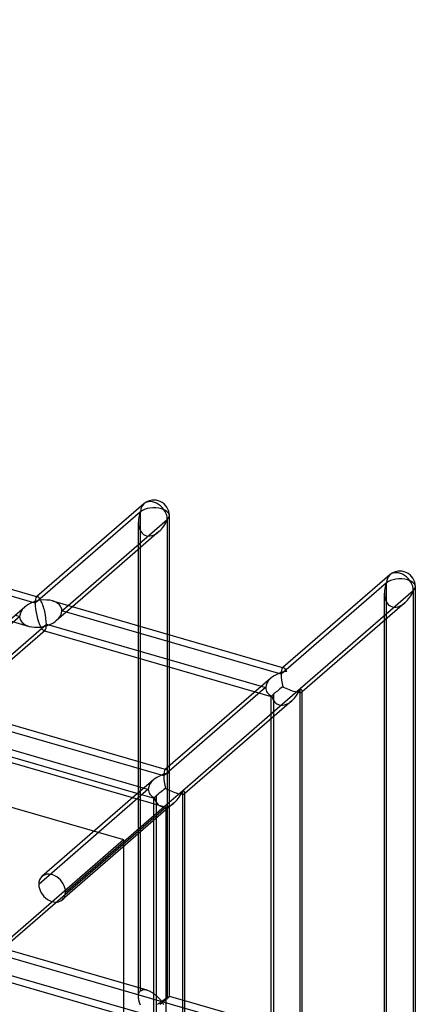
# Model space of a CAD drawing. Header units: millimetres. Extents: x -626 to 636, y -726 to 753.
# Tile 84 of 84: x 572 to 636, y 407 to 566. Entities that reach past the tile are written whole.
import ezdxf

# ---------------------------------------------------------------- set-up
doc = ezdxf.new("R2010")
doc.units = ezdxf.units.MM
doc.layers.add('MAIN-1', color=7, linetype='Continuous')
doc.layers.add('MAIN-2', color=7, linetype='Continuous')

msp = doc.modelspace()

# ---------------------------------------------------------------- linework, layer by layer
at = {"layer": 'MAIN-1'}
for p, q in [((-395.8, 725.53), (595.8, 439.28)), ((592.23, 488.27), (574.95, 473.31)), ((579.98, 471.86), (596.03, 485.76)), ((596.03, 485.76), (596.03, 467.23)), ((596.36, 467.13), (596.36, 486.38)), ((537.67, 484.08), (575.06, 473.28)), ((594.68, 483.79), (580.68, 471.66)), ((591.36, 468.58), (591.36, 480.91)), ((632.01, 476.79), (614.74, 461.83)), ((617.51, 458.43), (635.81, 474.28)), ((635.81, 474.28), (635.81, 394.77)), ((636.15, 395.4), (636.15, 474.9)), ((577.46, 472.59), (614.84, 461.8)), ((572.98, 471.61), (555.98, 456.88)), ((634.46, 472.3), (617.85, 457.91)), ((631.15, 397.21), (631.15, 469.43)), ((561.01, 455.43), (576.48, 468.83)), ((576.25, 467.83), (561.7, 455.23)), ((576.17, 467.76), (610.23, 457.93)), ((576.48, 468.83), (611.23, 458.8)), ((591.36, 446.67), (591.36, 463.37)), ((596.03, 462.03), (596.03, 445.63)), ((596.36, 445.92), (596.36, 461.93)), ((612.77, 460.12), (595.76, 445.4)), ((598.54, 441.99), (617.51, 458.43)), ((617.51, 378.92), (617.51, 458.43)), ((617.85, 380.57), (617.85, 457.97)), ((558.48, 456.16), (595.86, 445.37)), ((616.16, 456.45), (598.87, 441.48)), ((612.85, 380.63), (612.85, 453.58)), ((557.5, 452.4), (592.26, 442.36)), ((557.2, 451.33), (591.26, 441.49)), ((593.79, 443.69), (590.47, 440.82)), ((595.5, 439.36), (598.54, 441.99)), ((598.54, 362.49), (598.54, 441.99)), ((598.87, 364.14), (598.87, 441.54)), ((395.8, 266.07), (595.8, 439.28)), ((597.19, 440.02), (595.8, 438.82)), ((595.8, 439.28), (595.8, -552.32)), ((612.85, 403.94), (598.87, 407.98))]:
    msp.add_line(p, q, dxfattribs=at)
for centre, end in [((593.86, 486.38), 130.8971), ((633.65, 474.9), 130.8974)]:
    msp.add_arc(centre, 2.5, 359.9974, end, dxfattribs=at)
for centre, major_axis, ratio, start_param, end_param in [((593.86, 486.38), (1.64, -1.89), 0.75, 0.713724, 3.141672), ((593.86, 486.38), (-1.45, -3.17), 0.641742, 0.955177, 1.665859), ((593.86, 486.38), (-2.5, 0), 0.5, 2.617994, 3.141499), ((633.65, 474.9), (1.64, -1.89), 0.75, 0.713724, 3.141672), ((633.65, 474.9), (-1.45, -3.17), 0.641742, 0.955177, 1.665859), ((633.65, 474.9), (-2.5, 0), 0.5, 2.617994, 3.141499), ((575.56, 470.54), (3.38, 0.74), 0.615841, 1.436262, 2.291625), ((575.56, 470.54), (-0.6, 2.75), 0.249311, -0.722537, -0.13718), ((575.56, 470.54), (3.38, 0.74), 0.615841, 0.850904, 1.436262), ((575.56, 470.54), (-0.6, 2.75), 0.249311, -2.293334, -0.722537), ((575.56, 470.54), (-0.6, 2.75), 0.249311, -3.008767, -2.293334), ((615.35, 459.05), (-0.6, 2.75), 0.249311, -0.722537, -0.13718), ((615.35, 459.05), (3.38, 0.74), 0.615841, 1.436262, 2.291625), ((615.35, 459.05), (1.45, 3.17), 0.641742, -2.183302, -1.475734), ((615.35, 459.05), (2.49, -1.14), 0.208712, 0.103238, 0.618662), ((596.37, 442.62), (-0.6, 2.75), 0.249311, -0.722537, -0.13718), ((596.37, 442.62), (3.38, 0.74), 0.615841, 1.436262, 2.291625), ((596.37, 442.62), (1.45, 3.17), 0.641742, -2.183302, -1.475734), ((596.37, 442.62), (2.49, -1.14), 0.208712, 0.103238, 0.618662)]:
    msp.add_ellipse(centre, major_axis=major_axis, ratio=ratio, start_param=start_param, end_param=end_param, dxfattribs=at)
at = {"layer": 'MAIN-2'}
for p, q in [((-393.97, 717.78), (588.97, 434.03)), ((-319.9, 672.04), (634.9, 396.42)), ((598.87, 403.93), (-320.23, 669.25)), ((591.7, 487.01), (574.65, 472.24)), ((591.7, 409.61), (591.7, 487.01)), ((591.36, 480.91), (591.36, 485.3)), ((574.65, 472.24), (539.19, 482.48)), ((631.48, 475.53), (614.43, 460.76)), ((631.48, 398.12), (631.48, 475.53)), ((574.95, 473.31), (574.87, 473.24)), ((631.15, 469.43), (631.15, 473.82)), ((580.68, 471.66), (578.14, 469.47)), ((578.98, 470.99), (579.98, 471.86)), ((614.43, 460.76), (578.98, 470.99)), ((572.15, 470.08), (555.67, 455.81)), ((570.45, 469.41), (573.67, 468.48)), ((571.45, 470.28), (572.15, 470.08)), ((576.07, 467.79), (576.17, 467.76)), ((591.36, 463.37), (591.36, 468.58)), ((596.03, 467.23), (596.03, 462.03)), ((596.36, 461.93), (596.36, 467.13)), ((614.74, 461.83), (614.66, 461.76)), ((611.93, 458.59), (595.46, 444.33)), ((611.23, 458.8), (611.93, 458.59)), ((610.23, 457.93), (612.85, 457.17)), ((612.85, 453.58), (612.85, 457.18)), ((613.18, 457.51), (613.18, 380.17)), ((617.85, 457.91), (617.8, 457.87)), ((595.46, 444.33), (560, 454.56)), ((591.36, 408.69), (591.36, 446.67)), ((595.76, 445.4), (595.68, 445.33)), ((596.03, 445.63), (596.03, 408.36)), ((596.36, 408.69), (596.36, 445.92)), ((592.96, 442.16), (575.23, 426.81)), ((592.26, 442.36), (592.96, 442.16)), ((590.47, 440.82), (575.76, 428.08)), ((591.26, 441.49), (593.88, 440.74)), ((593.87, 364.14), (593.87, 440.75)), ((594.21, 441.08), (594.21, 363.74)), ((598.87, 441.48), (598.83, 441.44)), ((579.56, 425.56), (595.5, 439.36)), ((595.8, 438.82), (579.03, 424.3)), ((393.97, 265.16), (588.97, 434.03)), ((588.97, 434.03), (588.97, -548.91)), ((592.76, 409.74), (556.57, 420.19)), ((591.37, 404.94), (555.19, 415.38)), ((591.36, 408.68), (591.37, 408.83)), ((591.37, 408.83), (591.38, 408.96)), ((591.38, 408.96), (591.41, 409.1)), ((591.41, 409.1), (591.44, 409.22)), ((591.44, 409.22), (591.49, 409.33)), ((591.49, 409.33), (591.55, 409.44)), ((591.55, 409.44), (591.62, 409.53)), ((591.62, 409.53), (591.7, 409.61)), ((591.7, 409.61), (591.82, 409.69)), ((591.82, 409.69), (591.95, 409.75)), ((591.95, 409.75), (592.09, 409.79)), ((592.09, 409.79), (592.25, 409.81)), ((592.25, 409.81), (592.42, 409.81)), ((592.42, 409.81), (592.59, 409.78)), ((592.59, 409.78), (592.76, 409.74)), ((592.76, 409.74), (592.92, 409.69)), ((592.92, 409.69), (593.08, 409.62)), ((593.08, 409.62), (593.24, 409.55)), ((593.24, 409.55), (593.39, 409.47)), ((593.39, 409.47), (593.54, 409.37)), ((593.54, 409.37), (593.69, 409.28)), ((593.69, 409.28), (593.84, 409.17)), ((593.84, 409.17), (593.98, 409.06)), ((593.98, 409.06), (594.12, 408.95)), ((594.12, 408.95), (594.25, 408.83)), ((594.25, 408.83), (594.38, 408.71)), ((591.37, 408.55), (591.36, 408.68)), ((591.38, 408.41), (591.37, 408.55)), ((591.4, 408.27), (591.38, 408.41)), ((591.43, 408.13), (591.4, 408.27)), ((591.46, 408), (591.43, 408.13)), ((591.49, 407.86), (591.46, 408)), ((591.53, 407.72), (591.49, 407.86)), ((591.58, 407.59), (591.53, 407.72)), ((591.63, 407.45), (591.58, 407.59)), ((591.68, 407.31), (591.63, 407.45)), ((594.38, 408.71), (594.5, 408.6)), ((594.5, 407.45), (594.43, 407.4)), ((594.5, 408.6), (594.62, 408.48)), ((594.56, 407.5), (594.5, 407.45)), ((594.63, 407.55), (594.56, 407.5)), ((594.62, 408.48), (594.73, 408.36)), ((594.69, 407.59), (594.63, 407.55)), ((594.74, 407.63), (594.69, 407.59)), ((594.73, 408.36), (594.83, 408.25)), ((594.8, 407.67), (594.74, 407.63)), ((594.85, 407.71), (594.8, 407.67)), ((594.83, 408.25), (594.92, 408.15)), ((594.96, 407.49), (594.83, 407.39)), ((594.9, 407.74), (594.85, 407.71)), ((594.95, 407.78), (594.9, 407.74)), ((594.92, 408.15), (595.01, 408.05)), ((595, 407.8), (594.95, 407.78)), ((595.08, 407.59), (594.96, 407.49)), ((595.05, 407.83), (595, 407.8)), ((595.01, 408.05), (595.11, 407.96)), ((595.11, 407.84), (595.05, 407.83)), ((595.21, 407.69), (595.08, 407.59)), ((595.11, 407.96), (595.18, 407.97)), ((595.21, 407.75), (595.11, 407.84)), ((595.18, 407.97), (595.22, 408)), ((595.33, 407.78), (595.21, 407.69)), ((595.29, 407.65), (595.21, 407.75)), ((595.22, 408), (595.27, 408.02)), ((595.27, 408.02), (595.32, 408.05)), ((595.38, 407.53), (595.29, 407.65)), ((595.32, 408.05), (595.36, 408.08)), ((595.44, 407.87), (595.33, 407.78)), ((595.36, 408.08), (595.41, 408.12)), ((595.46, 407.41), (595.38, 407.53)), ((595.41, 408.12), (595.46, 408.15)), ((595.56, 407.97), (595.44, 407.87)), ((595.46, 408.15), (595.51, 408.18)), ((595.51, 408.18), (595.55, 408.21)), ((595.55, 408.21), (595.6, 408.25)), ((595.66, 408.05), (595.56, 407.97)), ((595.6, 408.25), (595.65, 408.28)), ((595.65, 408.28), (595.7, 408.31)), ((595.76, 408.14), (595.66, 408.05)), ((595.7, 408.31), (595.75, 408.35)), ((595.75, 408.35), (595.8, 408.38)), ((595.86, 408.22), (595.76, 408.14)), ((595.8, 408.38), (595.84, 408.41)), ((595.84, 408.41), (595.89, 408.44)), ((595.95, 408.29), (595.86, 408.22)), ((595.89, 408.44), (595.93, 408.47)), ((595.93, 408.47), (595.98, 408.49)), ((596.03, 408.36), (595.95, 408.29)), ((595.98, 408.49), (596.02, 408.52)), ((596.02, 408.52), (596.06, 408.55)), ((596.09, 408.41), (596.03, 408.36)), ((596.06, 408.55), (596.1, 408.57)), ((596.14, 408.46), (596.09, 408.41)), ((596.1, 408.57), (596.13, 408.59)), ((596.13, 408.59), (596.17, 408.61)), ((596.19, 408.5), (596.14, 408.46)), ((596.17, 408.61), (596.2, 408.63)), ((596.23, 408.54), (596.19, 408.5)), ((596.2, 408.63), (596.23, 408.65)), ((596.23, 408.65), (596.26, 408.66)), ((596.27, 408.58), (596.23, 408.54)), ((596.26, 408.66), (596.28, 408.67)), ((596.3, 408.61), (596.27, 408.58)), ((596.28, 408.67), (596.3, 408.69)), ((596.3, 408.69), (596.32, 408.69)), ((596.32, 408.63), (596.3, 408.61)), ((596.32, 408.69), (596.34, 408.7)), ((596.34, 408.65), (596.32, 408.63)), ((596.34, 408.7), (596.35, 408.7)), ((596.35, 408.67), (596.34, 408.65)), ((596.35, 408.7), (596.36, 408.7)), ((596.36, 408.69), (596.35, 408.67)), ((596.36, 408.7), (596.36, 408.7)), ((596.36, 408.7), (596.36, 408.7)), ((596.36, 408.7), (596.36, 408.7)), ((596.36, 408.7), (596.36, 408.7)), ((596.36, 408.7), (596.36, 408.7)), ((596.36, 408.7), (596.36, 408.69)), ((598.87, 407.98), (596.36, 408.7)), ((596.36, 408.69), (596.36, 408.69))]:
    msp.add_line(p, q, dxfattribs=at)
for centre, major_axis, ratio, start_param, end_param in [((593.86, 486.38), (-1.45, -3.17), 0.641742, -1.475734, -0.952169), ((593.86, 486.38), (1.64, -1.89), 0.75, -3.141514, -2.427868), ((593.86, 486.38), (-2.5, 0), 0.5, -2.094395, -0.523599), ((593.86, 486.38), (-2.5, 0), 0.5, 3.141499, 4.18879), ((593.86, 486.38), (-1.45, -3.17), 0.641742, -0.952169, 0.955177), ((633.65, 474.9), (1.64, -1.89), 0.75, -3.141514, -2.427868), ((633.65, 474.9), (-2.5, 0), 0.5, -2.094395, -0.523599), ((633.65, 474.9), (-2.5, 0), 0.5, 3.141499, 4.18879), ((633.65, 474.9), (-1.45, -3.17), 0.641742, -1.475734, -0.952169), ((575.56, 470.54), (-0.6, 2.75), 0.249311, 0.132826, 0.848259), ((575.56, 470.54), (-0.6, 2.75), 0.249311, -0.13718, 0.132826), ((575.56, 470.54), (3.38, 0.74), 0.615841, -0.134535, 0.850904), ((633.65, 474.9), (-1.45, -3.17), 0.641742, -0.952169, 0.955177), ((575.56, 470.54), (3.38, 0.74), 0.615841, 2.291625, 3.007058), ((575.56, 470.54), (-0.6, 2.75), 0.249311, 0.848259, 2.419055), ((575.56, 470.54), (3.38, 0.74), 0.615841, -0.849968, -0.134535), ((575.56, 470.54), (3.38, 0.74), 0.615841, 3.007058, 3.992497), ((575.56, 470.54), (3.38, 0.74), 0.615841, -1.705331, -0.849968), ((575.56, 470.54), (3.38, 0.74), 0.615841, -2.290689, -1.705331), ((575.56, 470.54), (-0.6, 2.75), 0.249311, 2.419055, 3.004413), ((575.56, 470.54), (-0.6, 2.75), 0.249311, 3.004413, 3.274419), ((615.35, 459.05), (-0.6, 2.75), 0.249311, 0.132826, 0.848259), ((615.35, 459.05), (-0.6, 2.75), 0.249311, -0.13718, 0.132826), ((615.35, 459.05), (3.38, 0.74), 0.615841, 2.291625, 3.007058), ((615.35, 459.05), (-0.6, 2.75), 0.249311, 0.848259, 1.633657), ((615.35, 459.05), (3.38, 0.74), 0.615841, 3.007058, 3.792456), ((615.35, 459.05), (-2.5, -1.88), 0.042828, -1.341199, -0.555801), ((615.35, 459.05), (2.49, -1.14), 0.208712, -1.737533, -0.088907), ((615.35, 459.05), (-2.5, -1.88), 0.042828, -0.555801, -0.032199), ((615.35, 459.05), (-2.5, -1.88), 0.042828, 0.033248, 0.229597), ((615.35, 459.05), (-2.5, -1.88), 0.042828, -0.032199, 0.033248), ((615.35, 459.05), (1.45, 3.17), 0.641742, 2.451257, 4.099883), ((615.35, 459.05), (2.49, -1.14), 0.208712, -0.088907, 0.103238), ((596.37, 442.62), (-0.6, 2.75), 0.249311, -0.13718, 0.132826), ((596.37, 442.62), (-0.6, 2.75), 0.249311, 0.132826, 0.848259), ((596.37, 442.62), (-0.6, 2.75), 0.249311, 0.848259, 1.633657), ((596.37, 442.62), (3.38, 0.74), 0.615841, 2.291625, 3.007058), ((596.37, 442.62), (3.38, 0.74), 0.615841, 3.007058, 3.792456), ((596.37, 442.62), (-2.5, -1.88), 0.042828, -1.341199, -0.555801), ((596.37, 442.62), (2.49, -1.14), 0.208712, -1.737533, -0.088907), ((596.37, 442.62), (-2.5, -1.88), 0.042828, -0.555801, -0.032199), ((596.37, 442.62), (-2.5, -1.88), 0.042828, -0.032199, 0.033248), ((596.37, 442.62), (-2.5, -1.88), 0.042828, 0.033248, 0.229597), ((596.37, 442.62), (1.45, 3.17), 0.641742, 2.451257, 4.099883), ((596.37, 442.62), (2.49, -1.14), 0.208712, -0.088907, 0.103238), ((577.4, 426.19), (-1.64, 1.89), 0.75, 0.000079, 0.713724), ((577.4, 426.19), (-1.64, 1.89), 0.75, -2.427868, 0.000079), ((577.4, 426.19), (-1.64, 1.89), 0.75, 0.713724, 3.141672), ((577.4, 426.19), (-1.64, 1.89), 0.75, -3.141514, -2.427868)]:
    msp.add_ellipse(centre, major_axis=major_axis, ratio=ratio, start_param=start_param, end_param=end_param, dxfattribs=at)

doc.saveas('drawing.dxf')
